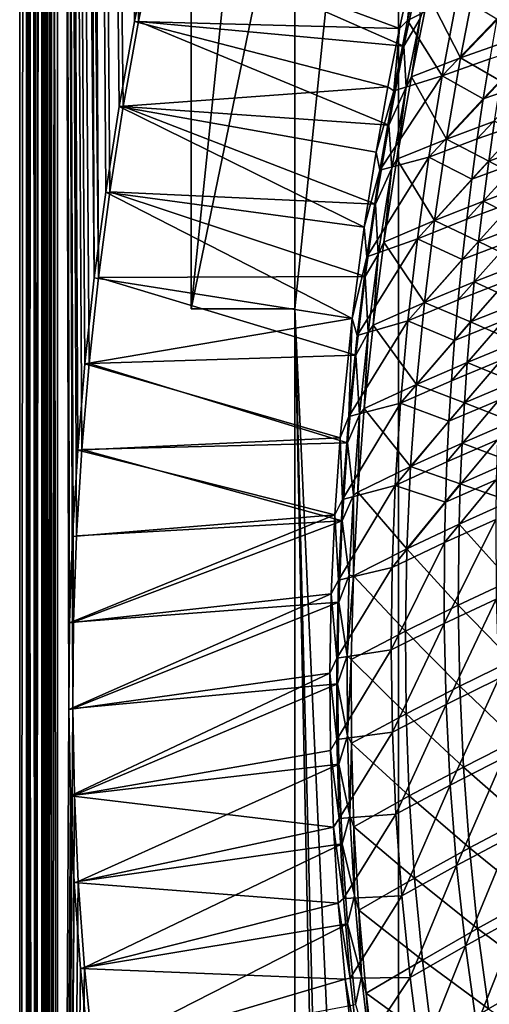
# Model space of a CAD drawing. Header units: metres. Extents: x -1 to 1402, y -1402 to 1.
# Tile 110 of 256: x 0 to 91, y -927 to -737. Entities that reach past the tile are written whole.
import ezdxf

# ---------------------------------------------------------------- set-up
doc = ezdxf.new("R2010")
doc.units = ezdxf.units.M

msp = doc.modelspace()

# ---------------------------------------------------------------- linework, layer by layer
at = {"layer": 'None0'}
for points in [[(7.263255, -11.242748), (15.181374, -787.079224), (11.242748, -7.263255)], [(14.394944, -787.135376, -3), (7.263255, -11.242748, -3), (11.242748, -7.263255, -3)], [(11.242748, -7.263255), (15.181374, -787.079224), (17.382441, -770.539185)], [(17.382441, -770.539185), (19.969151, -754.054993), (11.242748, -7.263255)], [(19.969151, -754.054993), (22.933121, -737.634521), (11.242748, -7.263255)], [(11.242748, -7.263255), (22.933121, -737.634521), (26.266146, -721.284851)], [(25.478922, -721.263855, -3), (22.145306, -737.632751, -3), (11.242748, -7.263255, -3)], [(22.145306, -737.632751, -3), (19.181263, -754.072571, -3), (11.242748, -7.263255, -3)], [(11.242748, -7.263255, -3), (19.181263, -754.072571, -3), (16.595016, -770.57605, -3)], [(16.595016, -770.57605, -3), (14.394944, -787.135376, -3), (11.242748, -7.263255, -3)], [(1.294015, -11.242748, -5.865956), (0, -9.948733, -80), (0, -1291.388062, -80)], [(2.999543, -9.948733, -80.052361), (2.999513, -1291.388062, -80.052353), (0, -9.948733, -80)], [(2.999513, -1291.388062, -80.052353), (0, -1291.388062, -80), (0, -9.948733, -80)], [(1.294015, -1290.58252, -5.865956), (1.294015, -11.242748, -5.865956), (0, -1291.388062, -80)], [(1.294015, -11.242748, -5.865956), (1.294015, -1290.58252, -5.865956), (1.453122, -11.242748, -4.597182)], [(1.294015, -1290.58252, -5.865956), (1.777908, -1290.58252, -3.61353), (1.453122, -11.242748, -4.597182)], [(1.777908, -1290.58252, -3.61353), (1.77788, -11.242748, -3.613594), (1.453122, -11.242748, -4.597182)], [(2.336057, -11.242748, -2.598887), (1.77788, -11.242748, -3.613594), (1.777908, -1290.58252, -3.61353)], [(3.078628, -1290.58252, -1.712029), (2.336057, -11.242748, -2.598887), (1.777908, -1290.58252, -3.61353)], [(3.078628, -1290.58252, -1.712029), (3.078723, -11.242748, -1.711936), (2.336057, -11.242748, -2.598887)], [(2.999513, -1291.388062, -80.052353), (2.999543, -9.948733, -80.052361), (4.293558, -11.242748, -5.918313)], [(4.293558, -1290.58252, -5.918313), (2.999513, -1291.388062, -80.052353), (4.293558, -11.242748, -5.918313)], [(5.002484, -1290.58252, -0.444609), (3.9785, -11.242748, -0.984864), (3.078628, -1290.58252, -1.712029)], [(3.9785, -11.242748, -0.984864), (3.078723, -11.242748, -1.711936), (3.078628, -1290.58252, -1.712029)], [(5.002794, -11.242748, -0.444482), (3.9785, -11.242748, -0.984864), (5.002484, -1290.58252, -0.444609)], [(4.293558, -1290.58252, -5.918313), (4.293558, -11.242748, -5.918313), (4.359362, -1290.58252, -5.346294)], [(4.293558, -11.242748, -5.918313), (4.534307, -11.242748, -4.797701), (4.359362, -1290.58252, -5.346294)], [(4.534307, -11.242748, -4.797701), (4.534304, -1290.58252, -4.79771), (4.359362, -1290.58252, -5.346294)], [(4.811808, -1290.58252, -4.293189), (4.534304, -1290.58252, -4.79771), (4.534307, -11.242748, -4.797701)], [(5.181449, -11.242748, -3.851689), (4.811808, -1290.58252, -4.293189), (4.534307, -11.242748, -4.797701)], [(5.181445, -1290.58252, -3.851693), (4.811808, -1290.58252, -4.293189), (5.181449, -11.242748, -3.851689)], [(5.991898, -11.242748, -0.13694), (5.002484, -1290.58252, -0.444609), (7.262993, -1290.58252)], [(5.991898, -11.242748, -0.13694), (5.002794, -11.242748, -0.444482), (5.002484, -1290.58252, -0.444609)], [(5.629323, -1290.58252, -3.489816), (5.181445, -1290.58252, -3.851693), (5.181449, -11.242748, -3.851689)], [(5.629323, -1290.58252, -3.489816), (5.181449, -11.242748, -3.851689), (6.138612, -11.242748, -3.221156)], [(6.138608, -1290.58252, -3.221157), (5.629323, -1290.58252, -3.489816), (6.138612, -11.242748, -3.221156)], [(7.263255, -11.242748), (5.991898, -11.242748, -0.13694), (7.262993, -1290.58252)], [(7.263255, -1290.58252, -3), (6.138608, -1290.58252, -3.221157), (7.263255, -11.242748, -3)], [(6.138608, -1290.58252, -3.221157), (6.138612, -11.242748, -3.221156), (7.263255, -11.242748, -3)], [(7.262993, -1290.58252), (10.26183, -870.310974), (7.263255, -11.242748)], [(10.26183, -870.310974), (10.405209, -853.625793), (7.263255, -11.242748)], [(7.263255, -11.242748), (10.405209, -853.625793), (10.977627, -836.949829)], [(10.977627, -836.949829), (11.970296, -820.293579), (7.263255, -11.242748)], [(11.970296, -820.293579), (13.37445, -803.666931), (7.263255, -11.242748)], [(7.263255, -11.242748), (13.37445, -803.666931), (15.181374, -787.079224)], [(10.197436, -837.06366, -3), (9.628185, -853.758728, -3), (7.263255, -11.242748, -3)], [(9.628185, -853.758728, -3), (9.488518, -870.462952, -3), (7.263255, -11.242748, -3)], [(7.263255, -11.242748, -3), (9.488518, -870.462952, -3), (7.263255, -1290.58252, -3)], [(14.394944, -787.135376, -3), (12.589558, -803.742371, -3), (7.263255, -11.242748, -3)], [(12.589558, -803.742371, -3), (11.187484, -820.388245, -3), (7.263255, -11.242748, -3)], [(7.263255, -11.242748, -3), (11.187484, -820.388245, -3), (10.197436, -837.06366, -3)], [(73.296768, -739.014038, -32.253448), (22.145306, -737.632751, -3), (25.478922, -721.263855, -3)], [(74.122108, -742.420959, -29.669689), (26.266146, -721.284851), (22.933121, -737.634521)], [(76.119919, -726.015015, -32.247681), (73.296768, -739.014038, -32.253448), (25.478922, -721.263855, -3)], [(74.122108, -742.420959, -29.669689), (77.152748, -728.217529, -29.663363), (26.266146, -721.284851)], [(73.296768, -739.014038, -32.253448), (76.119919, -726.015015, -32.247681), (74.866859, -737.437683, -32.845898)], [(74.866859, -737.437683, -32.845898), (76.119919, -726.015015, -32.247681), (77.437828, -725.548889, -32.845886)], [(74.866859, -737.437683, -32.845898), (77.437828, -725.548889, -32.845886), (84.498627, -732.486694, -60.190365)], [(74.122108, -742.420959, -29.669689), (77.288094, -737.074158, -30.834795), (77.152748, -728.217529, -29.663363)], [(78.851952, -732.437561, -31.954079), (85.038193, -744.671326, -59.282196), (88.104126, -729.069641, -59.32037)], [(88.104126, -729.069641, -59.32037), (85.038193, -744.671326, -59.282196), (95.574867, -733.746155, -86.790581)], [(81.547371, -748.130066, -60.175781), (74.866859, -737.437683, -32.845898), (84.498627, -732.486694, -60.190365)], [(78.851952, -732.437561, -31.954079), (77.288094, -737.074158, -30.834795), (75.615784, -748.295471, -31.93082)], [(78.851952, -732.437561, -31.954079), (75.615784, -748.295471, -31.93082), (85.038193, -744.671326, -59.282196)], [(81.547371, -748.130066, -60.175781), (84.498627, -732.486694, -60.190365), (92.061409, -737.13916, -87.650429)], [(85.038193, -744.671326, -59.282196), (94.175934, -741.430603, -86.765419), (95.574867, -733.746155, -86.790581)], [(71.062523, -750.264771, -32.258484), (19.181263, -754.072571, -3), (22.145306, -737.632751, -3)], [(71.219246, -757.644348, -29.676537), (22.933121, -737.634521), (19.969151, -754.054993)], [(73.296768, -739.014038, -32.253448), (71.062523, -750.264771, -32.258484), (22.145306, -737.632751, -3)], [(71.219246, -757.644348, -29.676537), (74.122108, -742.420959, -29.669689), (22.933121, -737.634521)], [(72.198441, -750.993042, -32.84586), (73.296768, -739.014038, -32.253448), (74.866859, -737.437683, -32.845898)], [(72.198441, -750.993042, -32.84586), (74.866859, -737.437683, -32.845898), (81.547371, -748.130066, -60.175781)], [(74.602287, -750.324768, -30.829136), (77.288094, -737.074158, -30.834795), (74.122108, -742.420959, -29.669689)], [(77.288094, -737.074158, -30.834795), (74.602287, -750.324768, -30.829136), (75.615784, -748.295471, -31.93082)], [(90.718651, -744.845032, -87.637047), (81.547371, -748.130066, -60.175781), (92.061409, -737.13916, -87.650429)], [(71.062523, -750.264771, -32.258484), (73.296768, -739.014038, -32.253448), (72.198441, -750.993042, -32.84586)], [(85.038193, -744.671326, -59.282196), (92.867859, -749.132751, -86.74025), (94.175934, -741.430603, -86.765419)], [(71.219246, -757.644348, -29.676537), (74.602287, -750.324768, -30.829136), (74.122108, -742.420959, -29.669689)], [(89.466492, -752.56897, -87.623749), (90.718651, -744.845032, -87.637047), (99.609642, -741.909973, -115.17923)], [(89.466492, -752.56897, -87.623749), (99.609642, -741.909973, -115.17923), (98.447174, -749.509277, -115.160713)], [(75.615784, -748.295471, -31.93082), (82.340744, -760.345886, -59.243969), (85.038193, -744.671326, -59.282196)], [(81.547371, -748.130066, -60.175781), (90.718651, -744.845032, -87.637047), (89.466492, -752.56897, -87.623749)], [(85.038193, -744.671326, -59.282196), (82.340744, -760.345886, -59.243969), (92.867859, -749.132751, -86.74025)], [(69.51268, -766.368225, -32.845757), (81.547371, -748.130066, -60.175781), (78.963501, -763.847534, -60.161488)], [(69.51268, -766.368225, -32.845757), (72.198441, -750.993042, -32.84586), (81.547371, -748.130066, -60.175781)], [(75.615784, -748.295471, -31.93082), (74.602287, -750.324768, -30.829136), (72.753563, -764.226868, -31.9072)], [(82.340744, -760.345886, -59.243969), (75.615784, -748.295471, -31.93082), (72.753563, -764.226868, -31.9072)], [(78.963501, -763.847534, -60.161488), (81.547371, -748.130066, -60.175781), (89.466492, -752.56897, -87.623749)], [(71.062523, -750.264771, -32.258484), (68.796799, -762.843018, -32.264149), (19.181263, -754.072571, -3)], [(68.796799, -762.843018, -32.264149), (71.062523, -750.264771, -32.258484), (72.198441, -750.993042, -32.84586)], [(71.783585, -765.968018, -30.82238), (74.602287, -750.324768, -30.829136), (71.219246, -757.644348, -29.676537)], [(74.602287, -750.324768, -30.829136), (71.783585, -765.968018, -30.82238), (72.753563, -764.226868, -31.9072)], [(92.867859, -749.132751, -86.74025), (82.340744, -760.345886, -59.243969), (91.651756, -756.851563, -86.715073)], [(88.306007, -760.309326, -87.610535), (98.447174, -749.509277, -115.160713), (97.375206, -757.124207, -115.142303)], [(88.306007, -760.309326, -87.610535), (89.466492, -752.56897, -87.623749), (98.447174, -749.509277, -115.160713)], [(68.796799, -762.843018, -32.264149), (72.198441, -750.993042, -32.84586), (69.51268, -766.368225, -32.845757)], [(88.306007, -760.309326, -87.610535), (78.963501, -763.847534, -60.161488), (89.466492, -752.56897, -87.623749)], [(19.181263, -754.072571, -3), (66.492798, -777.341125, -32.270718), (16.595016, -770.57605, -3)], [(68.66864, -772.93042, -29.683466), (19.969151, -754.054993), (17.382441, -770.539185)], [(68.796799, -762.843018, -32.264149), (66.492798, -777.341125, -32.270718), (19.181263, -754.072571, -3)], [(68.66864, -772.93042, -29.683466), (71.219246, -757.644348, -29.676537), (19.969151, -754.054993)], [(68.66864, -772.93042, -29.683466), (71.783585, -765.968018, -30.82238), (71.219246, -757.644348, -29.676537)], [(91.651756, -756.851563, -86.715073), (82.340744, -760.345886, -59.243969), (90.528725, -764.585999, -86.689911)], [(87.238281, -768.064514, -87.597412), (88.306007, -760.309326, -87.610535), (97.375206, -757.124207, -115.142303)], [(87.238281, -768.064514, -87.597412), (97.375206, -757.124207, -115.142303), (96.394745, -764.753174, -115.124008)], [(91.651756, -756.851563, -86.715073), (90.528725, -764.585999, -86.689911), (99.653046, -761.315796, -114.237381)], [(80.021019, -776.084656, -59.205761), (82.340744, -760.345886, -59.243969), (72.753563, -764.226868, -31.9072)], [(78.963501, -763.847534, -60.161488), (88.306007, -760.309326, -87.610535), (87.238281, -768.064514, -87.597412)], [(82.340744, -760.345886, -59.243969), (80.021019, -776.084656, -59.205761), (90.528725, -764.585999, -86.689911)], [(90.528725, -764.585999, -86.689911), (98.711037, -768.93811, -114.207115), (99.653046, -761.315796, -114.237381)], [(66.492798, -777.341125, -32.270718), (68.796799, -762.843018, -32.264149), (69.51268, -766.368225, -32.845757)], [(67.00975, -783.063232, -32.845554), (78.963501, -763.847534, -60.161488), (76.756065, -779.626038, -60.147507)], [(67.00975, -783.063232, -32.845554), (69.51268, -766.368225, -32.845757), (78.963501, -763.847534, -60.161488)], [(72.753563, -764.226868, -31.9072), (71.783585, -765.968018, -30.82238), (70.274872, -780.2229, -31.883268)], [(72.753563, -764.226868, -31.9072), (70.274872, -780.2229, -31.883268), (80.021019, -776.084656, -59.205761)], [(76.756065, -779.626038, -60.147507), (78.963501, -763.847534, -60.161488), (87.238281, -768.064514, -87.597412)], [(69.202873, -782.654846, -30.815088), (71.783585, -765.968018, -30.82238), (68.66864, -772.93042, -29.683466)], [(71.783585, -765.968018, -30.82238), (69.202873, -782.654846, -30.815088), (70.274872, -780.2229, -31.883268)], [(90.528725, -764.585999, -86.689911), (80.021019, -776.084656, -59.205761), (89.499855, -772.334961, -86.66478)], [(86.264389, -775.832886, -87.584381), (96.394745, -764.753174, -115.124008), (95.506805, -772.394714, -115.105827)], [(86.264389, -775.832886, -87.584381), (87.238281, -768.064514, -87.597412), (96.394745, -764.753174, -115.124008)], [(98.711037, -768.93811, -114.207115), (90.528725, -764.585999, -86.689911), (89.499855, -772.334961, -86.66478)], [(66.492798, -777.341125, -32.270718), (69.51268, -766.368225, -32.845757), (67.00975, -783.063232, -32.845554)], [(86.264389, -775.832886, -87.584381), (76.756065, -779.626038, -60.147507), (87.238281, -768.064514, -87.597412)], [(97.86293, -776.57312, -114.17691), (98.711037, -768.93811, -114.207115), (89.499855, -772.334961, -86.66478)], [(16.595016, -770.57605, -3), (64.137917, -794.998474, -32.278759), (14.394944, -787.135376, -3)], [(66.666603, -786.859741, -29.689814), (17.382441, -770.539185), (15.181374, -787.079224)], [(66.492798, -777.341125, -32.270718), (64.137917, -794.998474, -32.278759), (16.595016, -770.57605, -3)], [(66.666603, -786.859741, -29.689814), (68.66864, -772.93042, -29.683466), (17.382441, -770.539185)], [(66.666603, -786.859741, -29.689814), (69.202873, -782.654846, -30.815088), (68.66864, -772.93042, -29.683466)], [(80.021019, -776.084656, -59.205761), (88.566277, -780.097412, -86.639679), (89.499855, -772.334961, -86.66478)], [(85.385399, -783.612854, -87.571442), (86.264389, -775.832886, -87.584381), (95.506805, -772.394714, -115.105827)], [(85.385399, -783.612854, -87.571442), (95.506805, -772.394714, -115.105827), (94.712402, -780.04718, -115.087776)], [(89.499855, -772.334961, -86.66478), (88.566277, -780.097412, -86.639679), (97.86293, -776.57312, -114.17691)], [(64.137917, -794.998474, -32.278759), (66.492798, -777.341125, -32.270718), (67.00975, -783.063232, -32.845554)], [(70.274872, -780.2229, -31.883268), (78.088341, -791.87854, -59.167664), (80.021019, -776.084656, -59.205761)], [(76.756065, -779.626038, -60.147507), (86.264389, -775.832886, -87.584381), (85.385399, -783.612854, -87.571442)], [(80.021019, -776.084656, -59.205761), (78.088341, -791.87854, -59.167664), (88.566277, -780.097412, -86.639679)], [(88.566277, -780.097412, -86.639679), (97.109818, -784.219543, -114.146782), (97.86293, -776.57312, -114.17691)], [(65.106689, -798.282349, -32.845264), (76.756065, -779.626038, -60.147507), (74.934128, -795.452454, -60.133858)], [(65.106689, -798.282349, -32.845264), (67.00975, -783.063232, -32.845554), (76.756065, -779.626038, -60.147507)], [(70.274872, -780.2229, -31.883268), (69.202873, -782.654846, -30.815088), (68.189392, -796.274231, -31.859081)], [(70.274872, -780.2229, -31.883268), (68.189392, -796.274231, -31.859081), (78.088341, -791.87854, -59.167664)], [(74.934128, -795.452454, -60.133858), (76.756065, -779.626038, -60.147507), (85.385399, -783.612854, -87.571442)], [(78.088341, -791.87854, -59.167664), (87.729118, -787.871887, -86.614632), (88.566277, -780.097412, -86.639679)], [(84.602394, -791.402893, -87.558617), (94.712402, -780.04718, -115.087776), (94.012527, -787.709045, -115.069862)], [(84.602394, -791.402893, -87.558617), (85.385399, -783.612854, -87.571442), (94.712402, -780.04718, -115.087776)], [(88.566277, -780.097412, -86.639679), (87.729118, -787.871887, -86.614632), (97.109818, -784.219543, -114.146782)], [(64.137917, -794.998474, -32.278759), (67.00975, -783.063232, -32.845554), (65.106689, -798.282349, -32.845264)], [(67.259697, -797.693542, -30.808447), (69.202873, -782.654846, -30.815088), (66.666603, -786.859741, -29.689814)], [(69.202873, -782.654846, -30.815088), (67.259697, -797.693542, -30.808447), (68.189392, -796.274231, -31.859081)], [(84.602394, -791.402893, -87.558617), (74.934128, -795.452454, -60.133858), (85.385399, -783.612854, -87.571442)], [(87.729118, -787.871887, -86.614632), (96.452774, -791.876099, -114.116745), (97.109818, -784.219543, -114.146782)], [(64.838295, -802.054199, -29.69676), (66.666603, -786.859741, -29.689814), (15.181374, -787.079224)], [(64.838295, -802.054199, -29.69676), (67.259697, -797.693542, -30.808447), (66.666603, -786.859741, -29.689814)], [(64.137917, -794.998474, -32.278759), (12.589558, -803.742371, -3), (14.394944, -787.135376, -3)], [(64.838295, -802.054199, -29.69676), (15.181374, -787.079224), (13.37445, -803.666931)], [(87.729118, -787.871887, -86.614632), (78.088341, -791.87854, -59.167664), (86.98954, -795.657166, -86.589645)], [(83.916451, -799.201355, -87.545898), (84.602394, -791.402893, -87.558617), (94.012527, -787.709045, -115.069862)], [(83.916451, -799.201355, -87.545898), (94.012527, -787.709045, -115.069862), (93.408211, -795.378784, -115.052094)], [(87.729118, -787.871887, -86.614632), (86.98954, -795.657166, -86.589645), (96.452774, -791.876099, -114.116745)], [(68.189392, -796.274231, -31.859081), (76.552292, -807.716797, -59.129757), (78.088341, -791.87854, -59.167664)], [(74.934128, -795.452454, -60.133858), (84.602394, -791.402893, -87.558617), (83.916451, -799.201355, -87.545898)], [(78.088341, -791.87854, -59.167664), (76.552292, -807.716797, -59.129757), (86.98954, -795.657166, -86.589645)], [(86.98954, -795.657166, -86.589645), (95.892876, -799.541443, -114.086815), (96.452774, -791.876099, -114.116745)], [(64.137917, -794.998474, -32.278759), (61.825481, -818.026611, -32.289276), (12.589558, -803.742371, -3)], [(61.825481, -818.026611, -32.289276), (64.137917, -794.998474, -32.278759), (63.532631, -813.911499, -32.844879)], [(63.532631, -813.911499, -32.844879), (64.137917, -794.998474, -32.278759), (65.106689, -798.282349, -32.845264)], [(63.532631, -813.911499, -32.844879), (74.934128, -795.452454, -60.133858), (73.506752, -811.313721, -60.120552)], [(63.532631, -813.911499, -32.844879), (65.106689, -798.282349, -32.845264), (74.934128, -795.452454, -60.133858)], [(68.189392, -796.274231, -31.859081), (67.259697, -797.693542, -30.808447), (66.507072, -812.369934, -31.834705)], [(68.189392, -796.274231, -31.859081), (66.507072, -812.369934, -31.834705), (76.552292, -807.716797, -59.129757)], [(73.506752, -811.313721, -60.120552), (74.934128, -795.452454, -60.133858), (83.916451, -799.201355, -87.545898)], [(76.552292, -807.716797, -59.129757), (86.348679, -803.451904, -86.564728), (86.98954, -795.657166, -86.589645)], [(83.328636, -807.006653, -87.533295), (93.408211, -795.378784, -115.052094), (92.900444, -803.05481, -115.03447)], [(83.328636, -807.006653, -87.533295), (83.916451, -799.201355, -87.545898), (93.408211, -795.378784, -115.052094)], [(86.98954, -795.657166, -86.589645), (86.348679, -803.451904, -86.564728), (95.892876, -799.541443, -114.086815)], [(65.605843, -813.599426, -30.801352), (67.259697, -797.693542, -30.808447), (64.838295, -802.054199, -29.69676)], [(67.259697, -797.693542, -30.808447), (65.605843, -813.599426, -30.801352), (66.507072, -812.369934, -31.834705)], [(83.328636, -807.006653, -87.533295), (73.506752, -811.313721, -60.120552), (83.916451, -799.201355, -87.545898)], [(86.348679, -803.451904, -86.564728), (95.431213, -807.214294, -114.057007), (95.892876, -799.541443, -114.086815)], [(63.244583, -818.993958, -29.704515), (64.838295, -802.054199, -29.69676), (13.37445, -803.666931)], [(63.244583, -818.993958, -29.704515), (65.605843, -813.599426, -30.801352), (64.838295, -802.054199, -29.69676)], [(61.825481, -818.026611, -32.289276), (11.187484, -820.388245, -3), (12.589558, -803.742371, -3)], [(63.244583, -818.993958, -29.704515), (13.37445, -803.666931), (11.970296, -820.293579)], [(86.348679, -803.451904, -86.564728), (76.552292, -807.716797, -59.129757), (85.807686, -811.254639, -86.539909)], [(82.840034, -814.8172, -87.520805), (83.328636, -807.006653, -87.533295), (92.900444, -803.05481, -115.03447)], [(82.840034, -814.8172, -87.520805), (92.900444, -803.05481, -115.03447), (92.49025, -810.735535, -115.016998)], [(86.348679, -803.451904, -86.564728), (85.807686, -811.254639, -86.539909), (95.431213, -807.214294, -114.057007)], [(66.507072, -812.369934, -31.834705), (75.422516, -823.58844, -59.092133), (76.552292, -807.716797, -59.129757)], [(73.506752, -811.313721, -60.120552), (83.328636, -807.006653, -87.533295), (82.840034, -814.8172, -87.520805)], [(76.552292, -807.716797, -59.129757), (75.422516, -823.58844, -59.092133), (85.807686, -811.254639, -86.539909)], [(85.807686, -811.254639, -86.539909), (95.068863, -814.89325, -114.027336), (95.431213, -807.214294, -114.057007)], [(62.325851, -829.914063, -32.844479), (73.506752, -811.313721, -60.120552), (72.482994, -827.196777, -60.107616)], [(62.325851, -829.914063, -32.844479), (63.532631, -813.911499, -32.844879), (73.506752, -811.313721, -60.120552)], [(72.482994, -827.196777, -60.107616), (73.506752, -811.313721, -60.120552), (82.840034, -814.8172, -87.520805)], [(75.422516, -823.58844, -59.092133), (85.367714, -819.064148, -86.51519), (85.807686, -811.254639, -86.539909)], [(82.451714, -822.631348, -87.508446), (92.49025, -810.735535, -115.016998), (92.178635, -818.419495, -114.999695)], [(82.451714, -822.631348, -87.508446), (82.840034, -814.8172, -87.520805), (92.49025, -810.735535, -115.016998)], [(85.807686, -811.254639, -86.539909), (85.367714, -819.064148, -86.51519), (95.068863, -814.89325, -114.027336)], [(64.399399, -829.079346, -30.79438), (65.605843, -813.599426, -30.801352), (63.244583, -818.993958, -29.704515)], [(65.605843, -813.599426, -30.801352), (64.399399, -829.079346, -30.79438), (65.237907, -828.498596, -31.810205)], [(66.507072, -812.369934, -31.834705), (65.605843, -813.599426, -30.801352), (65.237907, -828.498596, -31.810205)], [(66.507072, -812.369934, -31.834705), (65.237907, -828.498596, -31.810205), (75.422516, -823.58844, -59.092133)], [(62.325851, -829.914063, -32.844479), (61.825481, -818.026611, -32.289276), (63.532631, -813.911499, -32.844879)], [(82.451714, -822.631348, -87.508446), (72.482994, -827.196777, -60.107616), (82.840034, -814.8172, -87.520805)], [(85.367714, -819.064148, -86.51519), (94.8069, -822.577148, -113.997826), (95.068863, -814.89325, -114.027336)], [(61.825481, -818.026611, -32.289276), (60.799068, -832.879761, -32.296055), (11.187484, -820.388245, -3)], [(62.228184, -834.058167, -29.711407), (63.244583, -818.993958, -29.704515), (11.970296, -820.293579)], [(60.799068, -832.879761, -32.296055), (61.825481, -818.026611, -32.289276), (62.325851, -829.914063, -32.844479)], [(62.228184, -834.058167, -29.711407), (64.399399, -829.079346, -30.79438), (63.244583, -818.993958, -29.704515)], [(85.367714, -819.064148, -86.51519), (75.422516, -823.58844, -59.092133), (85.029907, -826.878967, -86.490585)], [(92.178635, -818.419495, -114.999695), (91.966606, -826.105042, -114.982559), (82.164764, -830.447571, -87.496208)], [(82.164764, -830.447571, -87.496208), (82.451714, -822.631348, -87.508446), (92.178635, -818.419495, -114.999695)], [(85.367714, -819.064148, -86.51519), (85.029907, -826.878967, -86.490585), (94.8069, -822.577148, -113.997826)], [(60.799068, -832.879761, -32.296055), (10.197436, -837.06366, -3), (11.187484, -820.388245, -3)], [(62.228184, -834.058167, -29.711407), (11.970296, -820.293579), (10.977627, -836.949829)], [(72.482994, -827.196777, -60.107616), (82.451714, -822.631348, -87.508446), (82.164764, -830.447571, -87.496208)], [(85.029907, -826.878967, -86.490585), (94.646423, -830.264526, -113.968475), (94.8069, -822.577148, -113.997826)], [(65.237907, -828.498596, -31.810205), (74.708633, -839.482422, -59.054874), (75.422516, -823.58844, -59.092133)], [(75.422516, -823.58844, -59.092133), (74.708633, -839.482422, -59.054874), (85.029907, -826.878967, -86.490585)], [(74.708633, -839.482422, -59.054874), (84.79541, -834.697876, -86.46611), (85.029907, -826.878967, -86.490585)], [(91.966606, -826.105042, -114.982559), (81.980247, -838.26416, -87.484108), (82.164764, -830.447571, -87.496208)], [(91.966606, -826.105042, -114.982559), (91.855171, -833.790649, -114.965607), (81.980247, -838.26416, -87.484108)], [(85.029907, -826.878967, -86.490585), (84.79541, -834.697876, -86.46611), (94.646423, -830.264526, -113.968475)], [(61.551311, -845.485901, -32.844215), (72.482994, -827.196777, -60.107616), (71.87191, -843.088501, -60.095062)], [(61.551311, -845.485901, -32.844215), (62.325851, -829.914063, -32.844479), (72.482994, -827.196777, -60.107616)], [(65.237907, -828.498596, -31.810205), (64.399399, -829.079346, -30.79438), (64.391884, -844.649109, -31.785652)], [(65.237907, -828.498596, -31.810205), (64.391884, -844.649109, -31.785652), (74.708633, -839.482422, -59.054874)], [(71.87191, -843.088501, -60.095062), (72.482994, -827.196777, -60.107616), (82.164764, -830.447571, -87.496208)], [(61.551311, -845.485901, -32.844215), (60.799068, -832.879761, -32.296055), (62.325851, -829.914063, -32.844479)], [(63.599377, -844.524231, -30.787363), (64.399399, -829.079346, -30.79438), (62.228184, -834.058167, -29.711407)], [(64.399399, -829.079346, -30.79438), (63.599377, -844.524231, -30.787363), (64.391884, -844.649109, -31.785652)], [(82.164764, -830.447571, -87.496208), (81.980247, -838.26416, -87.484108), (71.87191, -843.088501, -60.095062)], [(84.79541, -834.697876, -86.46611), (94.63414, -845.644165, -113.910347), (94.646423, -830.264526, -113.968475)], [(10.197436, -837.06366, -3), (60.799068, -832.879761, -32.296055), (9.628185, -853.758728, -3)], [(60.799068, -832.879761, -32.296055), (60.132584, -848.135803, -32.303001), (9.628185, -853.758728, -3)], [(61.578701, -849.742126, -29.718563), (62.228184, -834.058167, -29.711407), (10.405209, -853.625793)], [(10.405209, -853.625793), (62.228184, -834.058167, -29.711407), (10.977627, -836.949829)], [(60.132584, -848.135803, -32.303001), (60.799068, -832.879761, -32.296055), (61.551311, -845.485901, -32.844215)], [(61.578701, -849.742126, -29.718563), (63.599377, -844.524231, -30.787363), (62.228184, -834.058167, -29.711407)], [(81.980247, -838.26416, -87.484108), (91.855171, -833.790649, -114.965607), (81.922829, -853.892395, -87.460335)], [(81.922829, -853.892395, -87.460335), (91.855171, -833.790649, -114.965607), (91.938126, -849.155884, -114.932251)], [(84.79541, -834.697876, -86.46611), (74.708633, -839.482422, -59.054874), (84.640869, -850.341919, -86.417603)], [(94.63414, -845.644165, -113.910347), (84.79541, -834.697876, -86.46611), (84.640869, -850.341919, -86.417603)], [(81.980247, -838.26416, -87.484108), (71.682571, -858.975769, -60.082912), (71.87191, -843.088501, -60.095062)], [(71.682571, -858.975769, -60.082912), (81.980247, -838.26416, -87.484108), (81.922829, -853.892395, -87.460335)], [(64.391884, -844.649109, -31.785652), (74.420204, -855.387146, -59.018074), (74.708633, -839.482422, -59.054874)], [(74.708633, -839.482422, -59.054874), (74.420204, -855.387146, -59.018074), (84.640869, -850.341919, -86.417603)], [(71.87191, -843.088501, -60.095062), (71.682571, -858.975769, -60.082912), (61.183929, -860.560181, -32.844124)], [(61.183929, -860.560181, -32.844124), (61.551311, -845.485901, -32.844215), (71.87191, -843.088501, -60.095062)], [(61.183929, -860.560181, -32.844124), (60.132584, -848.135803, -32.303001), (61.551311, -845.485901, -32.844215)], [(63.20845, -860.144165, -30.780207), (63.599377, -844.524231, -30.787363), (61.578701, -849.742126, -29.718563)], [(64.391884, -844.649109, -31.785652), (63.599377, -844.524231, -30.787363), (63.20845, -860.144165, -30.780207)], [(64.391884, -844.649109, -31.785652), (63.20845, -860.144165, -30.780207), (63.978935, -860.80957, -31.761114)], [(64.391884, -844.649109, -31.785652), (63.978935, -860.80957, -31.761114), (74.420204, -855.387146, -59.018074)], [(84.640869, -850.341919, -86.417603), (95.040352, -861.019897, -113.853088), (94.63414, -845.644165, -113.910347)], [(9.628185, -853.758728, -3), (60.132584, -848.135803, -32.303001), (9.488518, -870.462952, -3)], [(60.132584, -848.135803, -32.303001), (59.866234, -863.488464, -32.309959), (9.488518, -870.462952, -3)], [(61.354435, -865.531128, -29.725729), (61.578701, -849.742126, -29.718563), (10.26183, -870.310974)], [(10.26183, -870.310974), (61.578701, -849.742126, -29.718563), (10.405209, -853.625793)], [(59.866234, -863.488464, -32.309959), (60.132584, -848.135803, -32.303001), (61.183929, -860.560181, -32.844124)], [(61.354435, -865.531128, -29.725729), (63.20845, -860.144165, -30.780207), (61.578701, -849.742126, -29.718563)], [(91.938126, -849.155884, -114.932251), (82.288078, -869.503113, -87.437157), (81.922829, -853.892395, -87.460335)], [(92.435577, -864.502747, -114.899696), (82.288078, -869.503113, -87.437157), (91.938126, -849.155884, -114.932251)], [(74.420204, -855.387146, -59.018074), (84.912956, -865.983398, -86.369789), (84.640869, -850.341919, -86.417603)], [(84.640869, -850.341919, -86.417603), (84.912956, -865.983398, -86.369789), (95.040352, -861.019897, -113.853088)], [(63.978935, -860.80957, -31.761114), (74.566559, -871.289612, -58.981827), (74.420204, -855.387146, -59.018074)], [(81.922829, -853.892395, -87.460335), (71.924026, -874.845581, -60.071182), (71.682571, -858.975769, -60.082912)], [(82.288078, -869.503113, -87.437157), (71.924026, -874.845581, -60.071182), (81.922829, -853.892395, -87.460335)], [(74.420204, -855.387146, -59.018074), (74.566559, -871.289612, -58.981827), (84.912956, -865.983398, -86.369789)], [(71.682571, -858.975769, -60.082912), (61.209869, -876.303894, -32.844177), (61.183929, -860.560181, -32.844124)], [(71.924026, -874.845581, -60.071182), (61.209869, -876.303894, -32.844177), (71.682571, -858.975769, -60.082912)], [(61.209869, -876.303894, -32.844177), (59.866234, -863.488464, -32.309959), (61.183929, -860.560181, -32.844124)], [(63.243927, -875.589417, -30.773073), (63.20845, -860.144165, -30.780207), (61.354435, -865.531128, -29.725729)], [(63.20845, -860.144165, -30.780207), (63.243927, -875.589417, -30.773073), (63.978935, -860.80957, -31.761114)], [(63.978935, -860.80957, -31.761114), (63.243927, -875.589417, -30.773073), (64.008736, -876.966675, -31.736675)], [(63.978935, -860.80957, -31.761114), (64.008736, -876.966675, -31.736675), (74.566559, -871.289612, -58.981827)], [(84.912956, -865.983398, -86.369789), (95.873344, -876.379028, -113.796837), (95.040352, -861.019897, -113.853088)], [(9.488518, -870.462952, -3), (59.866234, -863.488464, -32.309959), (9.787195, -887.165039, -3)], [(59.866234, -863.488464, -32.309959), (60.004166, -878.417969, -32.316681), (9.787195, -887.165039, -3)], [(60.004166, -878.417969, -32.316681), (59.866234, -863.488464, -32.309959), (61.209869, -876.303894, -32.844177)], [(83.084587, -885.08374, -87.414619), (82.288078, -869.503113, -87.437157), (92.435577, -864.502747, -114.899696)], [(83.084587, -885.08374, -87.414619), (92.435577, -864.502747, -114.899696), (93.355606, -879.818726, -114.867996)], [(10.556255, -886.99408), (61.354435, -865.531128, -29.725729), (10.26183, -870.310974)], [(61.56205, -881.017883, -29.73271), (61.354435, -865.531128, -29.725729), (10.556255, -886.99408)], [(61.56205, -881.017883, -29.73271), (63.243927, -875.589417, -30.773073), (61.354435, -865.531128, -29.725729)], [(74.566559, -871.289612, -58.981827), (85.620499, -881.609314, -86.322777), (84.912956, -865.983398, -86.369789)], [(84.912956, -865.983398, -86.369789), (85.620499, -881.609314, -86.322777), (95.873344, -876.379028, -113.796837)], [(10.556255, -886.99408), (10.26183, -870.310974), (7.262993, -1290.58252)], [(9.488518, -870.462952, -3), (9.787195, -887.165039, -3), (7.263255, -1290.58252, -3)], [(72.605347, -890.684814, -60.059891), (71.924026, -874.845581, -60.071182), (82.288078, -869.503113, -87.437157)], [(72.605347, -890.684814, -60.059891), (82.288078, -869.503113, -87.437157), (83.084587, -885.08374, -87.414619)], [(64.008736, -876.966675, -31.736675), (75.15696, -887.176392, -58.946228), (74.566559, -871.289612, -58.981827)], [(74.566559, -871.289612, -58.981827), (75.15696, -887.176392, -58.946228), (85.620499, -881.609314, -86.322777)], [(61.641693, -891.524719, -32.844372), (60.004166, -878.417969, -32.316681), (61.209869, -876.303894, -32.844177)], [(61.641693, -891.524719, -32.844372), (61.209869, -876.303894, -32.844177), (71.924026, -874.845581, -60.071182)], [(63.706974, -891.007874, -30.7659), (63.243927, -875.589417, -30.773073), (61.56205, -881.017883, -29.73271)], [(61.641693, -891.524719, -32.844372), (71.924026, -874.845581, -60.071182), (72.605347, -890.684814, -60.059891)], [(63.243927, -875.589417, -30.773073), (63.706974, -891.007874, -30.7659), (64.008736, -876.966675, -31.736675)], [(85.620499, -881.609314, -86.322777), (97.141418, -891.708801, -113.74173), (95.873344, -876.379028, -113.796837)], [(64.008736, -876.966675, -31.736675), (63.706974, -891.007874, -30.7659), (64.490921, -893.106812, -31.71242)], [(64.008736, -876.966675, -31.736675), (64.490921, -893.106812, -31.71242), (75.15696, -887.176392, -58.946228)], [(9.787195, -887.165039, -3), (60.004166, -878.417969, -32.316681), (60.534786, -893.205811, -32.32328)], [(60.534786, -893.205811, -32.32328), (60.004166, -878.417969, -32.316681), (61.641693, -891.524719, -32.844372)], [(84.320976, -900.621338, -87.392761), (83.084587, -885.08374, -87.414619), (93.355606, -879.818726, -114.867996)], [(84.320976, -900.621338, -87.392761), (93.355606, -879.818726, -114.867996), (94.706284, -895.091431, -114.837204)], [(11.297174, -903.663391), (61.56205, -881.017883, -29.73271), (10.556255, -886.99408)], [(62.198635, -896.43457, -29.739597), (61.56205, -881.017883, -29.73271), (11.297174, -903.663391)], [(62.198635, -896.43457, -29.739597), (63.706974, -891.007874, -30.7659), (61.56205, -881.017883, -29.73271)], [(75.15696, -887.176392, -58.946228), (86.772316, -897.206604, -86.276703), (85.620499, -881.609314, -86.322777)], [(85.620499, -881.609314, -86.322777), (86.772316, -897.206604, -86.276703), (97.141418, -891.708801, -113.74173)], [(73.735588, -906.480408, -60.049057), (72.605347, -890.684814, -60.059891), (83.084587, -885.08374, -87.414619)], [(73.735588, -906.480408, -60.049057), (83.084587, -885.08374, -87.414619), (84.320976, -900.621338, -87.392761)], [(11.297174, -903.663391), (10.556255, -886.99408), (7.262993, -1290.58252)], [(7.263255, -1290.58252, -3), (9.787195, -887.165039, -3), (10.532903, -903.853088, -3)], [(9.787195, -887.165039, -3), (60.534786, -893.205811, -32.32328), (10.532903, -903.853088, -3)], [(64.490921, -893.106812, -31.71242), (76.200684, -903.034119, -58.911373), (75.15696, -887.176392, -58.946228)], [(75.15696, -887.176392, -58.946228), (76.200684, -903.034119, -58.911373), (86.772316, -897.206604, -86.276703)], [(62.499001, -906.96991, -32.844852), (60.534786, -893.205811, -32.32328), (61.641693, -891.524719, -32.844372)], [(62.499001, -906.96991, -32.844852), (61.641693, -891.524719, -32.844372), (72.605347, -890.684814, -60.059891)], [(64.605721, -906.409424, -30.758682), (63.706974, -891.007874, -30.7659), (62.198635, -896.43457, -29.739597)], [(62.499001, -906.96991, -32.844852), (72.605347, -890.684814, -60.059891), (73.735588, -906.480408, -60.049057)], [(63.706974, -891.007874, -30.7659), (64.605721, -906.409424, -30.758682), (64.490921, -893.106812, -31.71242)], [(60.534786, -893.205811, -32.32328), (61.455772, -907.858948, -32.329754), (10.532903, -903.853088, -3)], [(61.455772, -907.858948, -32.329754), (60.534786, -893.205811, -32.32328), (62.499001, -906.96991, -32.844852)], [(64.490921, -893.106812, -31.71242), (64.605721, -906.409424, -30.758682), (65.435143, -909.21637, -31.688429)], [(64.490921, -893.106812, -31.71242), (65.435143, -909.21637, -31.688429), (76.200684, -903.034119, -58.911373)], [(86.772316, -897.206604, -86.276703), (98.852455, -906.995605, -113.687912), (97.141418, -891.708801, -113.74173)], [(86.005852, -916.103149, -87.371613), (84.320976, -900.621338, -87.392761), (94.706284, -895.091431, -114.837204)], [(86.005852, -916.103149, -87.371613), (94.706284, -895.091431, -114.837204), (96.495689, -910.308411, -114.807381)], [(12.493146, -920.306213), (62.198635, -896.43457, -29.739597), (11.297174, -903.663391)], [(63.27351, -911.844849, -29.746403), (62.198635, -896.43457, -29.739597), (12.493146, -920.306213)], [(63.27351, -911.844849, -29.746403), (64.605721, -906.409424, -30.758682), (62.198635, -896.43457, -29.739597)], [(76.200684, -903.034119, -58.911373), (88.376831, -912.76123, -86.231682), (86.772316, -897.206604, -86.276703)], [(86.772316, -897.206604, -86.276703), (88.376831, -912.76123, -86.231682), (98.852455, -906.995605, -113.687912)], [(75.323807, -922.219238, -60.038696), (73.735588, -906.480408, -60.049057), (84.320976, -900.621338, -87.392761)], [(75.323807, -922.219238, -60.038696), (84.320976, -900.621338, -87.392761), (86.005852, -916.103149, -87.371613)], [(65.435143, -909.21637, -31.688429), (77.706604, -918.848389, -58.877357), (76.200684, -903.034119, -58.911373)], [(76.200684, -903.034119, -58.911373), (77.706604, -918.848389, -58.877357), (88.376831, -912.76123, -86.231682)], [(12.493146, -920.306213), (11.297174, -903.663391), (7.262993, -1290.58252)], [(10.532903, -903.853088, -3), (11.734195, -920.514526, -3), (7.263255, -1290.58252, -3)], [(10.532903, -903.853088, -3), (61.455772, -907.858948, -32.329754), (11.734195, -920.514526, -3)], [(63.781658, -922.330322, -32.845612), (62.499001, -906.96991, -32.844852), (73.735588, -906.480408, -60.049057)], [(65.974571, -922.04425, -30.751307), (64.605721, -906.409424, -30.758682), (63.27351, -911.844849, -29.746403)], [(63.781658, -922.330322, -32.845612), (73.735588, -906.480408, -60.049057), (75.323807, -922.219238, -60.038696)], [(64.605721, -906.409424, -30.758682), (65.974571, -922.04425, -30.751307), (65.435143, -909.21637, -31.688429)], [(61.455772, -907.858948, -32.329754), (62.785152, -922.570496, -32.336174), (11.734195, -920.514526, -3)], [(63.781658, -922.330322, -32.845612), (61.455772, -907.858948, -32.329754), (62.499001, -906.96991, -32.844852)], [(62.785152, -922.570496, -32.336174), (61.455772, -907.858948, -32.329754), (63.781658, -922.330322, -32.845612)], [(88.376831, -912.76123, -86.231682), (101.01313, -922.222717, -113.635529), (98.852455, -906.995605, -113.687912)], [(65.435143, -909.21637, -31.688429), (65.974571, -922.04425, -30.751307), (66.850624, -925.280579, -31.664791)], [(65.435143, -909.21637, -31.688429), (66.850624, -925.280579, -31.664791), (77.706604, -918.848389, -58.877357)], [(88.147812, -931.516418, -87.351227), (86.005852, -916.103149, -87.371613), (96.495689, -910.308411, -114.807381)], [(88.147812, -931.516418, -87.351227), (96.495689, -910.308411, -114.807381), (98.731895, -925.457214, -114.778587)], [(14.152526, -936.909119), (63.27351, -911.844849, -29.746403), (12.493146, -920.306213)], [(64.818878, -927.443787, -29.753201), (63.27351, -911.844849, -29.746403), (14.152526, -936.909119)], [(64.818878, -927.443787, -29.753201), (65.974571, -922.04425, -30.751307), (63.27351, -911.844849, -29.746403)], [(77.706604, -918.848389, -58.877357), (90.441216, -928.255981, -86.187836), (88.376831, -912.76123, -86.231682)], [(88.376831, -912.76123, -86.231682), (90.441216, -928.255981, -86.187836), (101.01313, -922.222717, -113.635529)], [(77.379074, -937.888245, -60.028831), (75.323807, -922.219238, -60.038696), (86.005852, -916.103149, -87.371613)], [(77.379074, -937.888245, -60.028831), (86.005852, -916.103149, -87.371613), (88.147812, -931.516418, -87.351227)], [(66.850624, -925.280579, -31.664791), (79.682327, -934.601624, -58.84428), (77.706604, -918.848389, -58.877357)], [(77.706604, -918.848389, -58.877357), (79.682327, -934.601624, -58.84428), (90.441216, -928.255981, -86.187836)], [(7.262993, -1290.58252), (14.152526, -936.909119), (12.493146, -920.306213)], [(11.734195, -920.514526, -3), (13.399429, -937.136047, -3), (7.263255, -1290.58252, -3)], [(11.734195, -920.514526, -3), (62.785152, -922.570496, -32.336174), (13.399429, -937.136047, -3)], [(67.759186, -937.259583, -30.744083), (65.974571, -922.04425, -30.751307), (64.818878, -927.443787, -29.753201)], [(65.974571, -922.04425, -30.751307), (67.759186, -937.259583, -30.744083), (66.850624, -925.280579, -31.664791)], [(62.785152, -922.570496, -32.336174), (64.481834, -936.921631, -32.34235), (13.399429, -937.136047, -3)], [(65.442078, -937.190552, -32.846249), (62.785152, -922.570496, -32.336174), (63.781658, -922.330322, -32.845612)], [(64.481834, -936.921631, -32.34235), (62.785152, -922.570496, -32.336174), (65.442078, -937.190552, -32.846249)], [(65.442078, -937.190552, -32.846249), (63.781658, -922.330322, -32.845612), (75.323807, -922.219238, -60.038696)], [(65.442078, -937.190552, -32.846249), (75.323807, -922.219238, -60.038696), (77.379074, -937.888245, -60.028831)], [(90.441216, -928.255981, -86.187836), (103.629875, -937.372864, -113.584732), (101.01313, -922.222717, -113.635529)], [(66.850624, -925.280579, -31.664791), (67.759186, -937.259583, -30.744083), (68.745331, -941.281555, -31.6416)], [(66.850624, -925.280579, -31.664791), (68.745331, -941.281555, -31.6416), (79.682327, -934.601624, -58.84428)], [(90.755463, -946.848389, -87.331642), (88.147812, -931.516418, -87.351227), (98.731895, -925.457214, -114.778587)]]:
    msp.add_3dface(points, dxfattribs=at)
at = {"layer": 'None01'}
for points in [[(33.101238, -93.100212, -541.977783), (53.101238, -598.952698, -541.977783), (33.101238, -793.10022, -541.977783)], [(33.101238, -93.100212, -541.977783), (33.101238, -793.10022, -541.977783), (33.101238, -93.100212, -521.977783)], [(33.101238, -793.10022, -541.977783), (33.101238, -793.10022, -521.977783), (33.101238, -93.100212, -521.977783)], [(33.101238, -93.100212, -521.977783), (33.101238, -793.10022, -521.977783), (53.101238, -598.952698, -521.977783)], [(53.101238, -598.952698, -541.977783), (73.101234, -598.952698, -541.977783), (33.101238, -793.10022, -541.977783)], [(33.101238, -793.10022, -541.977783), (73.101234, -598.952698, -541.977783), (53.101238, -793.10022, -541.977783)], [(53.101238, -598.952698, -521.977783), (33.101238, -793.10022, -521.977783), (53.101238, -793.10022, -521.977783)], [(73.101234, -598.952698, -541.977783), (73.101234, -1235.141357, -541.977783), (53.101238, -793.10022, -541.977783)], [(53.101238, -598.952698, -521.977783), (53.101238, -793.10022, -521.977783), (73.101234, -598.952698, -521.977783)], [(73.101234, -598.952698, -521.977783), (53.101238, -793.10022, -521.977783), (73.101234, -1235.141357, -521.977783)], [(73.101234, -1235.141357, -521.977783), (73.101234, -1235.141357, -541.977783), (73.101234, -598.952698, -521.977783)], [(73.101234, -1235.141357, -541.977783), (73.101234, -598.952698, -541.977783), (73.101234, -598.952698, -521.977783)], [(33.101238, -793.10022, -541.977783), (53.101238, -793.10022, -541.977783), (33.101238, -793.10022, -521.977783)], [(53.101238, -793.10022, -541.977783), (53.101238, -793.10022, -521.977783), (33.101238, -793.10022, -521.977783)], [(53.101238, -793.10022, -541.977783), (73.101234, -1235.141357, -541.977783), (64.183357, -1234.218994, -541.977783)], [(53.102093, -1235.141235, -541.977783), (53.101238, -793.10022, -541.977783), (62.233059, -1234.176392, -541.977783)], [(62.233059, -1234.176392, -541.977783), (53.101238, -793.10022, -541.977783), (64.183357, -1234.218994, -541.977783)], [(53.102093, -1235.141235, -521.977783), (53.101238, -793.10022, -521.977783), (53.102093, -1235.141235, -541.977783)], [(53.101238, -793.10022, -521.977783), (53.101238, -793.10022, -541.977783), (53.102093, -1235.141235, -541.977783)], [(53.102093, -1235.141235, -521.977783), (62.233059, -1234.176392, -521.977783), (53.101238, -793.10022, -521.977783)], [(62.233059, -1234.176392, -521.977783), (64.183357, -1234.218994, -521.977783), (53.101238, -793.10022, -521.977783)], [(53.101238, -793.10022, -521.977783), (64.183357, -1234.218994, -521.977783), (73.101234, -1235.141357, -521.977783)]]:
    msp.add_3dface(points, dxfattribs=at)

doc.saveas('drawing.dxf')
